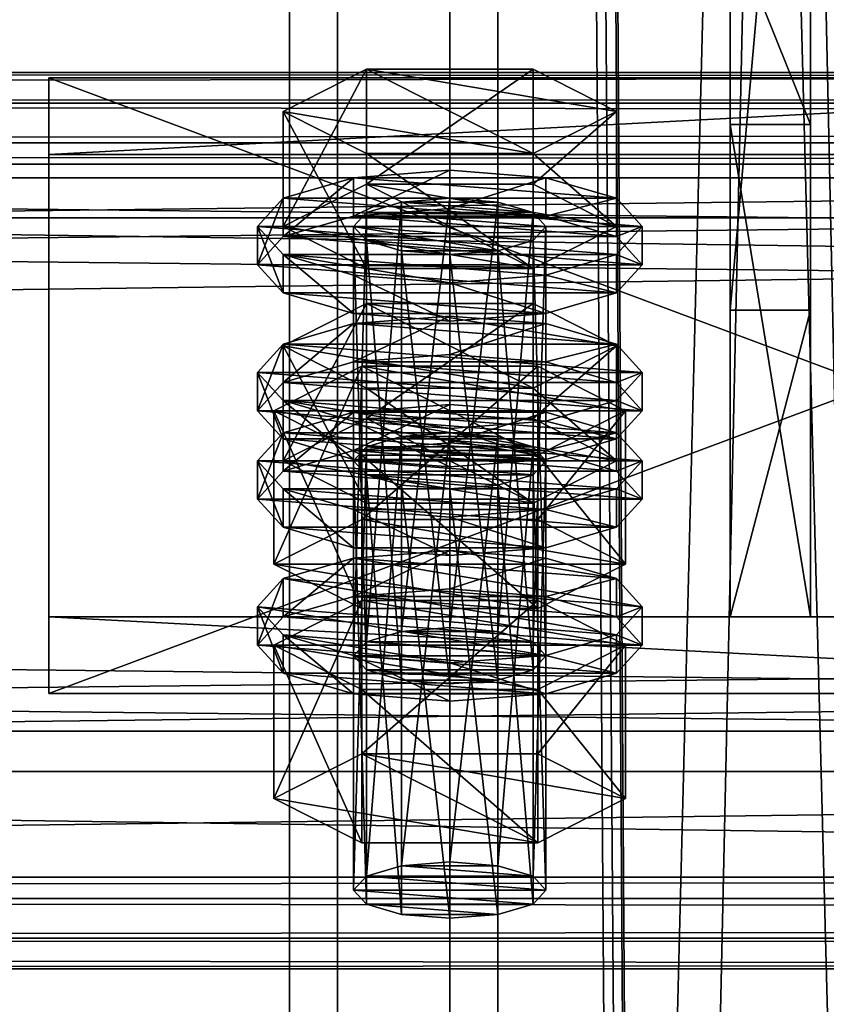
# Model space of a CAD drawing. Header units: millimetres. Extents: x 60485 to 71303, y 100 to 16900.
# Tile 247 of 256: x 65753 to 65803, y 5759 to 5821. Entities that reach past the tile are written whole.
import ezdxf

# ---------------------------------------------------------------- set-up
doc = ezdxf.new("R2010")
doc.units = ezdxf.units.MM
for name, color, linetype in [('1', 7, 'Continuous'), ('13', 7, 'Continuous'), ('3', 7, 'Continuous'), ('4', 7, 'Continuous'), ('6', 7, 'Continuous'), ('9', 7, 'Continuous')]:
    doc.layers.add(name, color=color, linetype=linetype)

msp = doc.modelspace()

# ---------------------------------------------------------------- meshes
at = {"layer": '1', "color": 7}
mesh = msp.add_polyface(dxfattribs=at)
corners = [(65797.5, 5813.958, 4758.622), (65797.5, 5783.259, 4859.034), (65802.5, 5783.259, 4859.034), (65802.5, 5813.958, 4758.622), (65797.5, 5802.388, 4864.885), (65802.5, 5802.388, 4864.885), (65797.5, 5858.846, 4782.816), (65802.5, 5858.846, 4782.816), (65797.5, 5864.696, 4763.679), (65802.5, 5864.696, 4763.679), (65797.5, 5826.444, 4751.983), (65802.5, 5826.444, 4751.983)]
mesh.append_faces([[corners[k] for k in face] for face in [(0, 2, 3, 3), (1, 5, 2, 2), (4, 7, 5, 5), (6, 9, 7, 7), (8, 11, 9, 9), (10, 3, 11, 11), (1, 6, 4, 4), (8, 0, 10, 10), (3, 9, 11, 11), (7, 2, 5, 5)]], dxfattribs={"vtx0": -1, "color": 7})
mesh.append_faces([[corners[k] for k in face] for face in [(6, 0, 8, 8), (9, 3, 7, 7)]], dxfattribs={"vtx0": -1, "vtx1": -1, "color": 7})
mesh.append_faces([[corners[k] for k in face] for face in [(6, 1, 0, 0), (7, 3, 2, 2)]], dxfattribs={"vtx0": -1, "vtx2": -1, "vtx3": -1, "color": 7})
mesh.append_faces([[corners[k] for k in face] for face in [(0, 1, 2, 2), (1, 4, 5, 5), (4, 6, 7, 7), (6, 8, 9, 9), (8, 10, 11, 11), (10, 0, 3, 3)]], dxfattribs={"vtx2": -1, "vtx3": -1, "color": 7})
at = {"layer": '13', "color": 20}
mesh = msp.add_polyface(dxfattribs=at)
corners = [(65774.804, 5795.619, 4827.155), (65785.196, 5802.792, 4829.348), (65774.804, 5802.792, 4829.348), (65785.196, 5797.529, 4846.562), (65769.608, 5800.16, 4837.955), (65774, 5780.83, 4779.76), (65774.804, 5808.484, 4785.078), (65774, 5807.607, 4787.947), (65774.804, 5781.707, 4776.892), (65777, 5809.126, 4782.978), (65777, 5782.349, 4774.791), (65780, 5809.361, 4782.209), (65783, 5806.087, 4792.916), (65777, 5806.087, 4792.916), (65774.804, 5806.729, 4790.816), (65786, 5807.607, 4787.947), (65785.196, 5808.484, 4785.078), (65769.608, 5807.607, 4787.947), (65774.804, 5810.238, 4779.34), (65774.804, 5817.41, 4781.533), (65769.608, 5814.779, 4790.14), (65785.196, 5817.41, 4781.533), (65785.196, 5804.975, 4796.554), (65774.804, 5804.975, 4796.554), (65774.804, 5812.147, 4798.746), (65785.196, 5812.147, 4798.746), (65768, 5805.216, 4787.216), (65769.608, 5806.97, 4781.478), (65769.608, 5809.361, 4782.209), (65768, 5807.607, 4787.947), (65774, 5808.254, 4777.278), (65774, 5810.645, 4778.009), (65780, 5808.724, 4775.74), (65780, 5811.115, 4776.471), (65780, 5801.707, 4798.692), (65774, 5802.177, 4797.154), (65774, 5804.568, 4797.885), (65780, 5804.098, 4799.423), (65769.608, 5803.462, 4792.954), (65769.608, 5805.852, 4793.685), (65790.392, 5806.97, 4781.478), (65792, 5805.216, 4787.216), (65790.392, 5803.462, 4792.954), (65786, 5802.177, 4797.154), (65790.392, 5805.852, 4793.685), (65792, 5807.607, 4787.947), (65790.392, 5809.361, 4782.209), (65774, 5799.153, 4774.495), (65780, 5802.014, 4773.689), (65774, 5801.544, 4775.226), (65790.392, 5800.26, 4779.427), (65769.608, 5800.26, 4779.427), (65786, 5801.544, 4775.226)]
mesh.append_faces([[corners[k] for k in face] for face in [(0, 1, 2, 2), (5, 6, 7, 7), (8, 9, 6, 6), (10, 11, 9, 9), (17, 19, 20, 20), (18, 21, 19, 19), (23, 20, 24, 24), (22, 17, 23, 23), (20, 25, 24, 24), (26, 28, 29, 29), (27, 31, 28, 28), (30, 33, 31, 31), (34, 36, 37, 37), (35, 39, 36, 36), (38, 29, 39, 39), (43, 35, 34, 34), (39, 37, 36, 36), (47, 48, 49, 49), (52, 49, 48, 48)]], dxfattribs={"vtx0": -1, "color": 20})
mesh.append_faces([[corners[k] for k in face] for face in [(3, 4, 2, 2), (12, 13, 14, 14), (12, 14, 7, 7), (15, 7, 6, 6), (16, 6, 9, 9), (22, 18, 17, 17), (25, 20, 19, 19), (40, 30, 27, 27), (41, 27, 26, 26), (42, 26, 38, 38), (43, 38, 35, 35), (44, 39, 29, 29), (45, 29, 28, 28), (46, 28, 31, 31), (50, 51, 49, 49)]], dxfattribs={"vtx0": -1, "vtx2": -1, "vtx3": -1, "color": 20})
mesh.append_faces([[corners[k] for k in face] for face in [(17, 18, 19, 19), (22, 23, 24, 24), (23, 17, 20, 20), (26, 27, 28, 28), (27, 30, 31, 31), (30, 32, 33, 33), (34, 35, 36, 36), (35, 38, 39, 39), (38, 26, 29, 29)]], dxfattribs={"vtx2": -1, "vtx3": -1, "color": 20})
mesh = msp.add_polyface(dxfattribs=at)
corners = [(65790.392, 5800.16, 4837.955), (65774.804, 5802.792, 4829.348), (65785.196, 5802.792, 4829.348), (65780, 5782.584, 4774.023), (65783, 5809.126, 4782.978), (65780, 5809.361, 4782.209), (65783, 5782.349, 4774.791), (65785.196, 5808.484, 4785.078), (65785.196, 5781.707, 4776.892), (65786, 5807.607, 4787.947), (65777, 5806.087, 4792.916), (65783, 5806.087, 4792.916), (65780, 5805.852, 4793.685), (65774, 5807.607, 4787.947), (65785.196, 5806.729, 4790.816), (65774.804, 5808.484, 4785.078), (65777, 5809.126, 4782.978), (65774.804, 5810.238, 4779.34), (65785.196, 5810.238, 4779.34), (65785.196, 5817.41, 4781.533), (65790.392, 5807.607, 4787.947), (65790.392, 5814.779, 4790.14), (65785.196, 5804.975, 4796.554), (65785.196, 5812.147, 4798.746), (65774.804, 5812.147, 4798.746), (65774.804, 5817.41, 4781.533), (65780, 5808.724, 4775.74), (65786, 5808.254, 4777.278), (65786, 5810.645, 4778.009), (65780, 5811.115, 4776.471), (65790.392, 5806.97, 4781.478), (65790.392, 5809.361, 4782.209), (65792, 5805.216, 4787.216), (65792, 5807.607, 4787.947), (65790.392, 5803.462, 4792.954), (65790.392, 5805.852, 4793.685), (65786, 5802.177, 4797.154), (65786, 5804.568, 4797.885), (65780, 5801.707, 4798.692), (65780, 5804.098, 4799.423), (65774, 5808.254, 4777.278), (65769.608, 5806.97, 4781.478), (65768, 5805.216, 4787.216), (65769.608, 5803.462, 4792.954), (65769.608, 5805.852, 4793.685), (65768, 5807.607, 4787.947), (65769.608, 5809.361, 4782.209), (65774, 5810.645, 4778.009)]
mesh.append_faces([[corners[k] for k in face] for face in [(0, 1, 2, 2), (3, 4, 5, 5), (6, 7, 4, 4), (8, 9, 7, 7), (10, 11, 12, 12), (4, 16, 5, 5), (18, 21, 19, 19), (20, 23, 21, 21), (22, 24, 23, 23), (17, 20, 18, 18), (21, 25, 19, 19), (26, 28, 29, 29), (27, 31, 28, 28), (30, 33, 31, 31), (32, 35, 33, 33), (34, 37, 35, 35), (36, 39, 37, 37), (40, 27, 26, 26), (28, 47, 29, 29)]], dxfattribs={"vtx0": -1, "color": 20})
mesh.append_faces([[corners[k] for k in face] for face in [(11, 13, 14, 14), (14, 13, 9, 9), (9, 15, 7, 7), (7, 16, 4, 4), (20, 17, 22, 22), (23, 25, 21, 21), (27, 40, 30, 30), (30, 41, 32, 32), (32, 42, 34, 34), (34, 43, 36, 36), (39, 44, 37, 37), (37, 44, 35, 35), (35, 45, 33, 33), (33, 46, 31, 31), (31, 47, 28, 28)]], dxfattribs={"vtx0": -1, "vtx1": -1, "color": 20})
mesh.append_faces([[corners[k] for k in face] for face in [(17, 18, 19, 19), (18, 20, 21, 21), (20, 22, 23, 23), (26, 27, 28, 28), (27, 30, 31, 31), (30, 32, 33, 33), (32, 34, 35, 35), (34, 36, 37, 37), (36, 38, 39, 39)]], dxfattribs={"vtx2": -1, "vtx3": -1, "color": 20})
mesh = msp.add_polyface(dxfattribs=at)
corners = [(65785.196, 5793.865, 4832.893), (65774.804, 5793.865, 4832.893), (65777, 5794.507, 4830.793), (65783, 5794.507, 4830.793), (65780, 5794.742, 4830.024), (65769.608, 5792.988, 4835.762), (65774.804, 5795.619, 4827.155), (65774.804, 5802.792, 4829.348), (65769.608, 5800.16, 4837.955), (65785.196, 5790.357, 4844.369), (65774.804, 5790.357, 4844.369), (65774.804, 5797.529, 4846.562), (65785.196, 5797.529, 4846.562), (65769.608, 5792.351, 4829.293), (65774, 5793.636, 4825.093), (65774, 5796.026, 4825.824), (65769.608, 5794.742, 4830.024), (65780, 5794.106, 4823.556), (65780, 5796.496, 4824.286), (65790.392, 5794.742, 4830.024), (65786, 5796.026, 4825.824), (65774, 5780.83, 4779.76), (65774.804, 5781.707, 4776.892), (65774.804, 5808.484, 4785.078), (65777, 5782.349, 4774.791), (65777, 5809.126, 4782.978), (65780, 5782.584, 4774.023), (65780, 5809.361, 4782.209), (65780, 5779.076, 4785.498), (65777, 5806.087, 4792.916), (65780, 5805.852, 4793.685), (65777, 5779.311, 4784.73), (65774.804, 5806.729, 4790.816), (65774.804, 5779.953, 4782.629), (65774, 5807.607, 4787.947), (65769.03, 5786.552, 4781.51), (65774.515, 5798.892, 4775.349), (65769.03, 5796.115, 4784.433), (65774.515, 5789.329, 4772.425), (65785.485, 5798.892, 4775.349), (65785.485, 5793.337, 4793.518), (65774.515, 5793.337, 4793.518), (65768, 5796.115, 4784.433), (65769.608, 5797.869, 4778.696), (65769.608, 5800.26, 4779.427), (65768, 5798.506, 4785.164), (65774, 5799.153, 4774.495), (65774, 5801.544, 4775.226), (65780, 5799.623, 4772.958), (65780, 5802.014, 4773.689), (65780, 5792.606, 4795.909), (65774, 5793.076, 4794.372), (65774, 5795.467, 4795.103), (65780, 5794.997, 4796.64), (65769.608, 5794.361, 4790.171), (65769.608, 5796.751, 4790.902), (65786, 5799.153, 4774.495), (65790.392, 5797.869, 4778.696), (65792, 5796.115, 4784.433), (65790.392, 5794.361, 4790.171), (65790.392, 5796.751, 4790.902), (65792, 5798.506, 4785.164)]
mesh.append_faces([[corners[k] for k in face] for face in [(3, 2, 4, 4), (5, 7, 8, 8), (10, 8, 11, 11), (8, 12, 11, 11), (13, 15, 16, 16), (14, 18, 15, 15), (20, 15, 18, 18), (28, 29, 30, 30), (31, 32, 29, 29), (33, 34, 32, 32), (35, 36, 37, 37), (38, 39, 36, 36), (37, 40, 41, 41), (42, 44, 45, 45), (43, 47, 44, 44), (50, 52, 53, 53), (51, 55, 52, 52), (54, 45, 55, 55), (46, 56, 48, 48), (55, 53, 52, 52)]], dxfattribs={"vtx0": -1, "color": 20})
mesh.append_faces([[corners[k] for k in face] for face in [(0, 1, 2, 2), (19, 16, 15, 15), (40, 37, 36, 36), (57, 46, 43, 43), (58, 43, 42, 42), (59, 42, 54, 54), (60, 55, 45, 45), (61, 45, 44, 44)]], dxfattribs={"vtx0": -1, "vtx2": -1, "vtx3": -1, "color": 20})
mesh.append_faces([[corners[k] for k in face] for face in [(5, 6, 7, 7), (9, 10, 11, 11), (10, 5, 8, 8), (13, 14, 15, 15), (14, 17, 18, 18), (21, 22, 23, 23), (22, 24, 25, 25), (24, 26, 27, 27), (33, 21, 34, 34), (42, 43, 44, 44), (43, 46, 47, 47), (46, 48, 49, 49), (50, 51, 52, 52), (51, 54, 55, 55), (54, 42, 45, 45)]], dxfattribs={"vtx2": -1, "vtx3": -1, "color": 20})
mesh = msp.add_polyface(dxfattribs=at)
corners = [(65785.196, 5793.865, 4832.893), (65777, 5794.507, 4830.793), (65783, 5794.507, 4830.793), (65774.804, 5795.619, 4827.155), (65785.196, 5795.619, 4827.155), (65785.196, 5802.792, 4829.348), (65790.392, 5792.988, 4835.762), (65790.392, 5800.16, 4837.955), (65785.196, 5790.357, 4844.369), (65785.196, 5797.529, 4846.562), (65774.804, 5797.529, 4846.562), (65774.804, 5802.792, 4829.348), (65780, 5794.106, 4823.556), (65786, 5793.636, 4825.093), (65786, 5796.026, 4825.824), (65780, 5796.496, 4824.286), (65790.392, 5794.742, 4830.024), (65792, 5792.988, 4835.762), (65769.608, 5794.742, 4830.024), (65774, 5796.026, 4825.824), (65780, 5782.584, 4774.023), (65783, 5782.349, 4774.791), (65783, 5809.126, 4782.978), (65785.196, 5781.707, 4776.892), (65785.196, 5808.484, 4785.078), (65786, 5780.83, 4779.76), (65786, 5807.607, 4787.947), (65785.196, 5806.729, 4790.816), (65785.196, 5779.953, 4782.629), (65783, 5806.087, 4792.916), (65783, 5779.311, 4784.73), (65780, 5805.852, 4793.685), (65774.515, 5789.329, 4772.425), (65785.485, 5789.329, 4772.425), (65785.485, 5798.892, 4775.349), (65790.97, 5796.115, 4784.433), (65785.485, 5793.337, 4793.518), (65774.515, 5798.892, 4775.349), (65780, 5799.623, 4772.958), (65786, 5799.153, 4774.495), (65786, 5801.544, 4775.226), (65780, 5802.014, 4773.689), (65790.392, 5797.869, 4778.696), (65790.392, 5800.26, 4779.427), (65792, 5796.115, 4784.433), (65792, 5798.506, 4785.164), (65790.392, 5794.361, 4790.171), (65790.392, 5796.751, 4790.902), (65786, 5793.076, 4794.372), (65786, 5795.467, 4795.103), (65780, 5794.997, 4796.64), (65774, 5799.153, 4774.495), (65769.608, 5797.869, 4778.696), (65768, 5796.115, 4784.433), (65769.608, 5796.751, 4790.902), (65768, 5798.506, 4785.164), (65769.608, 5800.26, 4779.427), (65774, 5801.544, 4775.226)]
mesh.append_faces([[corners[k] for k in face] for face in [(4, 7, 5, 5), (6, 9, 7, 7), (8, 10, 9, 9), (3, 6, 4, 4), (12, 14, 15, 15), (13, 16, 14, 14), (25, 27, 26, 26), (28, 29, 27, 27), (30, 31, 29, 29), (33, 35, 34, 34), (35, 37, 34, 34), (38, 40, 41, 41), (39, 43, 40, 40), (42, 45, 43, 43), (44, 47, 45, 45), (46, 49, 47, 47), (48, 50, 49, 49)]], dxfattribs={"vtx0": -1, "color": 20})
mesh.append_faces([[corners[k] for k in face] for face in [(0, 1, 2, 2), (9, 11, 7, 7), (17, 18, 16, 16), (16, 19, 14, 14), (36, 37, 35, 35), (39, 51, 42, 42), (42, 52, 44, 44), (44, 53, 46, 46), (50, 54, 49, 49), (49, 54, 47, 47), (47, 55, 45, 45), (45, 56, 43, 43), (43, 57, 40, 40)]], dxfattribs={"vtx0": -1, "vtx1": -1, "color": 20})
mesh.append_faces([[corners[k] for k in face] for face in [(3, 4, 5, 5), (4, 6, 7, 7), (6, 8, 9, 9), (12, 13, 14, 14), (20, 21, 22, 22), (21, 23, 24, 24), (23, 25, 26, 26), (32, 33, 34, 34), (38, 39, 40, 40), (39, 42, 43, 43), (42, 44, 45, 45), (44, 46, 47, 47), (46, 48, 49, 49)]], dxfattribs={"vtx2": -1, "vtx3": -1, "color": 20})
mesh = msp.add_polyface(dxfattribs=at)
corners = [(65774, 5766.211, 4827.576), (65774.804, 5793.865, 4832.893), (65774, 5792.988, 4835.762), (65774.804, 5767.089, 4824.707), (65777, 5794.507, 4830.793), (65777, 5767.731, 4822.607), (65780, 5794.742, 4830.024), (65777, 5764.692, 4832.545), (65774.804, 5792.111, 4838.631), (65777, 5791.469, 4840.731), (65774.804, 5765.334, 4830.445), (65780, 5791.234, 4841.5), (65785.196, 5792.111, 4838.631), (65786, 5792.988, 4835.762), (65785.196, 5790.357, 4844.369), (65774.804, 5795.619, 4827.155), (65769.608, 5792.988, 4835.762), (65774.804, 5790.357, 4844.369), (65768, 5790.597, 4835.031), (65769.608, 5792.351, 4829.293), (65769.608, 5794.742, 4830.024), (65768, 5792.988, 4835.762), (65780, 5787.089, 4846.507), (65774, 5787.559, 4844.969), (65774, 5789.95, 4845.7), (65780, 5789.479, 4847.238), (65769.608, 5788.843, 4840.769), (65769.608, 5791.234, 4841.5), (65774, 5793.636, 4825.093), (65786, 5793.636, 4825.093), (65780, 5794.106, 4823.556), (65790.392, 5792.351, 4829.293), (65792, 5790.597, 4835.031), (65790.392, 5788.843, 4840.769), (65786, 5787.559, 4844.969), (65786, 5789.95, 4845.7), (65790.392, 5791.234, 4841.5), (65792, 5792.988, 4835.762), (65769.608, 5783.25, 4826.511), (65774, 5784.535, 4822.311), (65774, 5786.925, 4823.041), (65769.608, 5785.641, 4827.242), (65780, 5785.005, 4820.773), (65780, 5787.395, 4821.504), (65786, 5784.535, 4822.311), (65792, 5783.887, 4832.98), (65780, 5779.076, 4785.498), (65777, 5779.311, 4784.73), (65777, 5806.087, 4792.916), (65774.804, 5779.953, 4782.629), (65774.804, 5806.729, 4790.816), (65769.03, 5786.552, 4781.51), (65774.515, 5789.329, 4772.425), (65774.515, 5798.892, 4775.349), (65785.485, 5783.774, 4790.595), (65774.515, 5783.774, 4790.595), (65774.515, 5793.337, 4793.518), (65769.03, 5796.115, 4784.433), (65790.97, 5786.552, 4781.51), (65786, 5793.076, 4794.372), (65769.608, 5794.361, 4790.171), (65774, 5793.076, 4794.372), (65780, 5792.606, 4795.909)]
mesh.append_faces([[corners[k] for k in face] for face in [(0, 1, 2, 2), (3, 4, 1, 1), (5, 6, 4, 4), (7, 8, 9, 9), (10, 2, 8, 8), (8, 11, 9, 9), (14, 16, 17, 17), (18, 20, 21, 21), (22, 24, 25, 25), (23, 27, 24, 24), (26, 21, 27, 27), (28, 29, 30, 30), (34, 23, 22, 22), (24, 35, 25, 25), (38, 40, 41, 41), (39, 43, 40, 40), (39, 44, 42, 42), (55, 57, 56, 56), (59, 61, 62, 62)]], dxfattribs={"vtx0": -1, "color": 20})
mesh.append_faces([[corners[k] for k in face] for face in [(12, 8, 2, 2), (13, 2, 1, 1), (14, 15, 16, 16), (31, 28, 19, 19), (32, 19, 18, 18), (33, 18, 26, 26), (34, 26, 23, 23), (35, 24, 27, 27), (36, 27, 21, 21), (37, 21, 20, 20), (45, 41, 40, 40), (58, 52, 51, 51), (59, 60, 61, 61)]], dxfattribs={"vtx0": -1, "vtx2": -1, "vtx3": -1, "color": 20})
mesh.append_faces([[corners[k] for k in face] for face in [(18, 19, 20, 20), (22, 23, 24, 24), (23, 26, 27, 27), (26, 18, 21, 21), (38, 39, 40, 40), (39, 42, 43, 43), (46, 47, 48, 48), (47, 49, 50, 50), (51, 52, 53, 53), (54, 55, 56, 56), (55, 51, 57, 57)]], dxfattribs={"vtx2": -1, "vtx3": -1, "color": 20})
mesh = msp.add_polyface(dxfattribs=at)
corners = [(65780, 5767.966, 4821.838), (65783, 5794.507, 4830.793), (65780, 5794.742, 4830.024), (65783, 5767.731, 4822.607), (65785.196, 5793.865, 4832.893), (65785.196, 5767.089, 4824.707), (65786, 5792.988, 4835.762), (65786, 5766.211, 4827.576), (65785.196, 5792.111, 4838.631), (65785.196, 5765.334, 4830.445), (65783, 5791.469, 4840.731), (65780, 5791.234, 4841.5), (65774.804, 5792.111, 4838.631), (65774, 5792.988, 4835.762), (65774.804, 5793.865, 4832.893), (65790.392, 5792.988, 4835.762), (65774.804, 5795.619, 4827.155), (65785.196, 5790.357, 4844.369), (65786, 5793.636, 4825.093), (65790.392, 5792.351, 4829.293), (65790.392, 5794.742, 4830.024), (65792, 5790.597, 4835.031), (65792, 5792.988, 4835.762), (65790.392, 5788.843, 4840.769), (65790.392, 5791.234, 4841.5), (65786, 5787.559, 4844.969), (65786, 5789.95, 4845.7), (65780, 5787.089, 4846.507), (65780, 5789.479, 4847.238), (65774, 5793.636, 4825.093), (65769.608, 5792.351, 4829.293), (65768, 5790.597, 4835.031), (65769.608, 5788.843, 4840.769), (65769.608, 5791.234, 4841.5), (65768, 5792.988, 4835.762), (65780, 5785.005, 4820.773), (65786, 5784.535, 4822.311), (65786, 5786.925, 4823.041), (65780, 5787.395, 4821.504), (65790.392, 5783.25, 4826.511), (65790.392, 5785.641, 4827.242), (65792, 5783.887, 4832.98), (65774, 5786.925, 4823.041), (65786, 5780.83, 4779.76), (65785.196, 5779.953, 4782.629), (65785.196, 5806.729, 4790.816), (65783, 5779.311, 4784.73), (65783, 5806.087, 4792.916), (65780, 5779.076, 4785.498), (65780, 5805.852, 4793.685), (65785.485, 5789.329, 4772.425), (65790.97, 5786.552, 4781.51), (65790.97, 5796.115, 4784.433), (65785.485, 5783.774, 4790.595), (65785.485, 5793.337, 4793.518), (65774.515, 5793.337, 4793.518), (65774.515, 5789.329, 4772.425), (65769.03, 5786.552, 4781.51), (65786, 5793.076, 4794.372), (65780, 5792.606, 4795.909), (65780, 5794.997, 4796.64), (65790.392, 5794.361, 4790.171), (65769.608, 5794.361, 4790.171)]
mesh.append_faces([[corners[k] for k in face] for face in [(0, 1, 2, 2), (3, 4, 1, 1), (5, 6, 4, 4), (7, 8, 6, 6), (9, 10, 8, 8), (19, 22, 20, 20), (21, 24, 22, 22), (23, 26, 24, 24), (25, 28, 26, 26), (35, 37, 38, 38), (36, 40, 37, 37), (40, 38, 37, 37), (51, 54, 52, 52), (53, 55, 54, 54), (56, 51, 50, 50)]], dxfattribs={"vtx0": -1, "color": 20})
mesh.append_faces([[corners[k] for k in face] for face in [(11, 12, 10, 10), (10, 12, 8, 8), (8, 13, 6, 6), (6, 14, 4, 4), (15, 16, 17, 17), (18, 29, 19, 19), (19, 30, 21, 21), (21, 31, 23, 23), (23, 32, 25, 25), (26, 33, 24, 24), (24, 34, 22, 22), (41, 42, 40, 40), (51, 57, 53, 53), (61, 62, 58, 58)]], dxfattribs={"vtx0": -1, "vtx1": -1, "color": 20})
mesh.append_faces([[corners[k] for k in face] for face in [(40, 42, 38, 38)]], dxfattribs={"vtx0": -1, "vtx2": -1, "vtx3": -1, "color": 20})
mesh.append_faces([[corners[k] for k in face] for face in [(18, 19, 20, 20), (19, 21, 22, 22), (21, 23, 24, 24), (23, 25, 26, 26), (25, 27, 28, 28), (35, 36, 37, 37), (36, 39, 40, 40), (43, 44, 45, 45), (44, 46, 47, 47), (46, 48, 49, 49), (50, 51, 52, 52), (51, 53, 54, 54), (58, 59, 60, 60)]], dxfattribs={"vtx2": -1, "vtx3": -1, "color": 20})
mesh = msp.add_polyface(dxfattribs=at)
corners = [(65774, 5766.211, 4827.576), (65774.804, 5767.089, 4824.707), (65774.804, 5793.865, 4832.893), (65777, 5767.731, 4822.607), (65777, 5794.507, 4830.793), (65780, 5767.966, 4821.838), (65780, 5794.742, 4830.024), (65780, 5764.457, 4833.314), (65777, 5764.692, 4832.545), (65777, 5791.469, 4840.731), (65780, 5791.234, 4841.5), (65774.804, 5765.334, 4830.445), (65774.804, 5792.111, 4838.631), (65774, 5792.988, 4835.762), (65783, 5767.731, 4822.607), (65785.196, 5767.089, 4824.707), (65786, 5766.211, 4827.576), (65785.196, 5765.334, 4830.445), (65783, 5764.692, 4832.545), (65769.03, 5771.933, 4829.325), (65774.515, 5774.711, 4820.24), (65774.515, 5784.274, 4823.164), (65769.03, 5781.496, 4832.249), (65785.485, 5784.274, 4823.164), (65785.485, 5769.156, 4838.41), (65774.515, 5769.156, 4838.41), (65774.515, 5778.719, 4841.334), (65785.485, 5778.719, 4841.334), (65790.97, 5781.496, 4832.249), (65768, 5781.496, 4832.249), (65769.608, 5783.25, 4826.511), (65769.608, 5785.641, 4827.242), (65768, 5783.887, 4832.98), (65780, 5777.988, 4843.724), (65774, 5778.458, 4842.187), (65774, 5780.849, 4842.918), (65780, 5780.379, 4844.455), (65769.608, 5779.742, 4837.987), (65769.608, 5782.133, 4838.717), (65790.392, 5783.25, 4826.511), (65774, 5784.535, 4822.311), (65792, 5781.496, 4832.249), (65790.392, 5779.742, 4837.987), (65786, 5778.458, 4842.187), (65786, 5780.849, 4842.918), (65790.392, 5782.133, 4838.717), (65785.196, 5781.707, 4776.892), (65777, 5782.349, 4774.791), (65774.804, 5781.707, 4776.892), (65786, 5780.83, 4779.76), (65774, 5780.83, 4779.76), (65785.196, 5779.953, 4782.629), (65774.804, 5779.953, 4782.629), (65783, 5779.311, 4784.73), (65777, 5779.311, 4784.73), (65785.485, 5783.774, 4790.595), (65769.03, 5786.552, 4781.51), (65774.515, 5783.774, 4790.595)]
mesh.append_faces([[corners[k] for k in face] for face in [(7, 9, 10, 10), (3, 14, 5, 5), (18, 8, 7, 7), (19, 21, 22, 22), (20, 23, 21, 21), (25, 22, 26, 26), (24, 19, 25, 25), (22, 27, 26, 26), (29, 31, 32, 32), (33, 35, 36, 36), (34, 38, 35, 35), (37, 32, 38, 38), (38, 36, 35, 35), (55, 56, 57, 57)]], dxfattribs={"vtx0": -1, "color": 20})
mesh.append_faces([[corners[k] for k in face] for face in [(15, 3, 1, 1), (16, 1, 0, 0), (17, 0, 11, 11), (18, 11, 8, 8), (24, 20, 19, 19), (28, 22, 21, 21), (39, 40, 30, 30), (41, 30, 29, 29), (42, 29, 37, 37), (43, 37, 34, 34), (44, 38, 32, 32), (45, 32, 31, 31), (46, 47, 48, 48), (49, 48, 50, 50), (51, 50, 52, 52), (53, 52, 54, 54)]], dxfattribs={"vtx0": -1, "vtx2": -1, "vtx3": -1, "color": 20})
mesh.append_faces([[corners[k] for k in face] for face in [(0, 1, 2, 2), (1, 3, 4, 4), (3, 5, 6, 6), (7, 8, 9, 9), (8, 11, 12, 12), (11, 0, 13, 13), (19, 20, 21, 21), (24, 25, 26, 26), (25, 19, 22, 22), (29, 30, 31, 31), (33, 34, 35, 35), (34, 37, 38, 38), (37, 29, 32, 32)]], dxfattribs={"vtx2": -1, "vtx3": -1, "color": 20})
mesh = msp.add_polyface(dxfattribs=at)
corners = [(65780, 5767.966, 4821.838), (65783, 5767.731, 4822.607), (65783, 5794.507, 4830.793), (65785.196, 5767.089, 4824.707), (65785.196, 5793.865, 4832.893), (65786, 5766.211, 4827.576), (65786, 5792.988, 4835.762), (65785.196, 5765.334, 4830.445), (65785.196, 5792.111, 4838.631), (65783, 5764.692, 4832.545), (65783, 5791.469, 4840.731), (65780, 5764.457, 4833.314), (65780, 5791.234, 4841.5), (65777, 5767.731, 4822.607), (65774.804, 5767.089, 4824.707), (65774, 5766.211, 4827.576), (65774.804, 5765.334, 4830.445), (65774.515, 5774.711, 4820.24), (65785.485, 5774.711, 4820.24), (65785.485, 5784.274, 4823.164), (65790.97, 5771.933, 4829.325), (65790.97, 5781.496, 4832.249), (65785.485, 5769.156, 4838.41), (65785.485, 5778.719, 4841.334), (65774.515, 5778.719, 4841.334), (65769.03, 5781.496, 4832.249), (65774.515, 5784.274, 4823.164), (65790.392, 5783.25, 4826.511), (65792, 5781.496, 4832.249), (65792, 5783.887, 4832.98), (65790.392, 5785.641, 4827.242), (65790.392, 5779.742, 4837.987), (65790.392, 5782.133, 4838.717), (65786, 5778.458, 4842.187), (65786, 5780.849, 4842.918), (65780, 5777.988, 4843.724), (65780, 5780.379, 4844.455), (65786, 5784.535, 4822.311), (65774, 5784.535, 4822.311), (65769.608, 5783.25, 4826.511), (65768, 5781.496, 4832.249), (65769.608, 5779.742, 4837.987), (65774, 5778.458, 4842.187), (65769.608, 5782.133, 4838.717), (65768, 5783.887, 4832.98), (65769.608, 5785.641, 4827.242), (65777, 5782.349, 4774.791), (65783, 5782.349, 4774.791), (65780, 5782.584, 4774.023), (65785.196, 5781.707, 4776.892), (65774.804, 5781.707, 4776.892), (65786, 5780.83, 4779.76), (65774, 5780.83, 4779.76), (65785.196, 5779.953, 4782.629), (65774.804, 5779.953, 4782.629), (65783, 5779.311, 4784.73), (65777, 5779.311, 4784.73), (65780, 5779.076, 4785.498)]
mesh.append_faces([[corners[k] for k in face] for face in [(9, 12, 10, 10), (18, 21, 19, 19), (20, 23, 21, 21), (22, 24, 23, 23), (17, 20, 18, 18), (21, 26, 19, 19), (27, 29, 30, 30), (28, 32, 29, 29), (31, 34, 32, 32), (33, 36, 34, 34), (33, 42, 35, 35), (46, 47, 48, 48), (55, 56, 57, 57)]], dxfattribs={"vtx0": -1, "color": 20})
mesh.append_faces([[corners[k] for k in face] for face in [(1, 13, 3, 3), (3, 14, 5, 5), (5, 15, 7, 7), (7, 16, 9, 9), (20, 17, 22, 22), (23, 25, 21, 21), (37, 38, 27, 27), (27, 39, 28, 28), (28, 40, 31, 31), (31, 41, 33, 33), (36, 43, 34, 34), (34, 44, 32, 32), (32, 45, 29, 29), (47, 46, 49, 49), (49, 50, 51, 51), (51, 52, 53, 53), (53, 54, 55, 55)]], dxfattribs={"vtx0": -1, "vtx1": -1, "color": 20})
mesh.append_faces([[corners[k] for k in face] for face in [(0, 1, 2, 2), (1, 3, 4, 4), (3, 5, 6, 6), (5, 7, 8, 8), (7, 9, 10, 10), (9, 11, 12, 12), (17, 18, 19, 19), (18, 20, 21, 21), (20, 22, 23, 23), (27, 28, 29, 29), (28, 31, 32, 32), (31, 33, 34, 34), (33, 35, 36, 36)]], dxfattribs={"vtx2": -1, "vtx3": -1, "color": 20})
at = {"layer": '3', "color": 91}
mesh = msp.add_polyface(dxfattribs=at)
corners = [(65770, 8485, 5564.7), (65830, 8485, 5564.7), (65830, 145.041, 3014.919), (65770, 145.041, 3014.919), (65770, 271.84, 2970.03), (65830, 271.84, 2970.03), (65830, 8485, 5481.045), (65770, 8485, 5481.045), (65770, 145.041, 2970.03), (65827, 8485, 5484.182), (65773, 8485, 5484.182), (65773, 8485, 5561.563), (65827, 8485, 5561.563), (65773, 145.041, 3011.782), (65827, 145.041, 3011.782), (65773, 261.579, 2970.03), (65773, 145.041, 2970.03), (65827, 261.579, 2970.03), (65827, 145.041, 2970.03), (65830, 145.041, 2970.03)]
mesh.append_faces([[corners[k] for k in face] for face in [(0, 2, 3, 3), (4, 6, 7, 7), (4, 3, 8, 8), (0, 4, 7, 7), (12, 13, 14, 14), (15, 11, 10, 10), (13, 15, 16, 16), (17, 10, 9, 9), (17, 14, 18, 18), (12, 17, 9, 9), (8, 13, 16, 16), (18, 2, 19, 19), (5, 1, 6, 6), (2, 5, 19, 19), (5, 18, 19, 19), (15, 8, 16, 16)]], dxfattribs={"vtx0": -1, "color": 91})
mesh.append_faces([[corners[k] for k in face] for face in [(3, 4, 0, 0), (0, 11, 1, 1), (11, 7, 10, 10), (10, 7, 9, 9), (1, 12, 6, 6), (12, 1, 11, 11), (6, 9, 7, 7), (11, 15, 13, 13), (14, 17, 12, 12), (2, 14, 3, 3), (3, 13, 8, 8), (1, 5, 2, 2), (18, 5, 17, 17), (17, 5, 15, 15), (8, 15, 4, 4), (4, 15, 5, 5)]], dxfattribs={"vtx0": -1, "vtx1": -1, "color": 91})
mesh.append_faces([[corners[k] for k in face] for face in [(11, 0, 7, 7), (6, 12, 9, 9), (2, 18, 14, 14), (3, 14, 13, 13)]], dxfattribs={"vtx0": -1, "vtx2": -1, "vtx3": -1, "color": 91})
mesh.append_faces([[corners[k] for k in face] for face in [(0, 1, 2, 2), (4, 5, 6, 6), (12, 11, 13, 13), (17, 15, 10, 10)]], dxfattribs={"vtx2": -1, "vtx3": -1, "color": 91})
mesh = msp.add_polyface(dxfattribs=at)
corners = [(65845, 5812.1, 4747.597), (65755, 5812.1, 4747.597), (65755, 5778.477, 4857.572), (65845, 5778.477, 4857.572), (65755, 5816.881, 4749.059), (65755, 5783.259, 4859.034), (65845, 5816.881, 4749.059), (65845, 5783.259, 4859.034)]
mesh.append_faces([[corners[k] for k in face] for face in [(0, 2, 3, 3), (1, 5, 2, 2), (4, 7, 5, 5), (6, 3, 7, 7), (1, 6, 4, 4), (3, 5, 7, 7)]], dxfattribs={"vtx0": -1, "color": 91})
mesh.append_faces([[corners[k] for k in face] for face in [(0, 1, 2, 2), (1, 4, 5, 5), (4, 6, 7, 7), (6, 0, 3, 3), (1, 0, 6, 6), (3, 2, 5, 5)]], dxfattribs={"vtx2": -1, "vtx3": -1, "color": 91})
at = {"layer": '4', "color": 171}
mesh = msp.add_polyface(dxfattribs=at)
corners = [(65783, 6762.817, 4954.521), (65817, 6762.817, 4954.521), (65817, 5199.164, 3030.03), (65783, 5199.164, 3030.03), (65817, 6670.244, 4926.218), (65817, 5129.586, 3030.03), (65783, 6670.244, 4926.218), (65783, 5129.586, 3030.03), (65780, 6767.96, 4956.093), (65780, 6665.101, 4924.646), (65780, 5125.721, 3030.03), (65780, 5203.029, 3030.03), (65820, 6665.101, 4924.646), (65820, 5125.721, 3030.03), (65820, 6767.96, 4956.093), (65820, 5203.029, 3030.03)]
mesh.append_faces([[corners[k] for k in face] for face in [(0, 2, 3, 3), (1, 5, 2, 2), (4, 7, 5, 5), (6, 3, 7, 7), (8, 10, 11, 11), (9, 13, 10, 10), (12, 15, 13, 13), (14, 11, 15, 15)]], dxfattribs={"vtx0": -1, "color": 171})
mesh.append_faces([[corners[k] for k in face] for face in [(9, 6, 12, 12), (6, 8, 0, 0), (0, 8, 1, 1), (12, 4, 14, 14), (4, 12, 6, 6), (14, 1, 8, 8), (11, 3, 15, 15), (3, 10, 7, 7), (7, 10, 5, 5), (15, 2, 13, 13), (2, 15, 3, 3), (13, 5, 10, 10)]], dxfattribs={"vtx0": -1, "vtx1": -1, "color": 171})
mesh.append_faces([[corners[k] for k in face] for face in [(6, 9, 8, 8), (14, 4, 1, 1), (3, 11, 10, 10), (13, 2, 5, 5)]], dxfattribs={"vtx0": -1, "vtx2": -1, "vtx3": -1, "color": 171})
mesh.append_faces([[corners[k] for k in face] for face in [(0, 1, 2, 2), (1, 4, 5, 5), (4, 6, 7, 7), (6, 0, 3, 3), (8, 9, 10, 10), (9, 12, 13, 13), (12, 14, 15, 15), (14, 8, 11, 11)]], dxfattribs={"vtx2": -1, "vtx3": -1, "color": 171})
at = {"layer": '6', "color": 2}
mesh = msp.add_polyface(dxfattribs=at)
corners = [(65773, 8445, 2973.03), (65827, 8445, 2973.03), (65827, 281.652, 2973.03), (65773, 281.652, 2973.03), (65827, 8445, 3027.03), (65827, 458.279, 3027.03), (65773, 8445, 3027.03), (65773, 458.279, 3027.03), (65770, 8445, 2970.03), (65770, 8445, 3030.03), (65770, 468.091, 3030.03), (65770, 271.84, 2970.03), (65830, 8445, 3030.03), (65830, 468.091, 3030.03), (65830, 8445, 2970.03), (65830, 271.84, 2970.03)]
mesh.append_faces([[corners[k] for k in face] for face in [(0, 2, 3, 3), (1, 5, 2, 2), (4, 7, 5, 5), (6, 3, 7, 7), (8, 10, 11, 11), (9, 13, 10, 10), (12, 15, 13, 13), (14, 11, 15, 15)]], dxfattribs={"vtx0": -1, "color": 2})
mesh.append_faces([[corners[k] for k in face] for face in [(9, 6, 12, 12), (6, 8, 0, 0), (0, 8, 1, 1), (12, 4, 14, 14), (4, 12, 6, 6), (14, 1, 8, 8), (11, 3, 15, 15), (3, 10, 7, 7), (7, 10, 5, 5), (15, 2, 13, 13), (2, 15, 3, 3), (13, 5, 10, 10)]], dxfattribs={"vtx0": -1, "vtx1": -1, "color": 2})
mesh.append_faces([[corners[k] for k in face] for face in [(6, 9, 8, 8), (14, 4, 1, 1), (3, 11, 10, 10), (13, 2, 5, 5)]], dxfattribs={"vtx0": -1, "vtx2": -1, "vtx3": -1, "color": 2})
mesh.append_faces([[corners[k] for k in face] for face in [(0, 1, 2, 2), (1, 4, 5, 5), (4, 6, 7, 7), (6, 0, 3, 3), (8, 9, 10, 10), (9, 12, 13, 13), (12, 14, 15, 15), (14, 8, 11, 11)]], dxfattribs={"vtx2": -1, "vtx3": -1, "color": 2})
at = {"layer": '9', "color": 243}
mesh = msp.add_polyface(dxfattribs=at)
corners = [(66100, 5765.688, 4738.634), (66100, 5810.632, 4752.382), (62900, 5810.632, 4752.382), (62900, 5765.688, 4738.634), (66100, 5776.116, 4865.221), (62900, 5776.116, 4865.221), (66100, 5811.498, 4876.044), (62900, 5811.498, 4876.044), (66100, 5815.301, 4863.612), (62900, 5815.301, 4863.612), (66100, 5817.213, 4864.197), (62900, 5817.213, 4864.197), (66100, 5812.826, 4878.541), (62900, 5812.826, 4878.541), (66100, 5773.619, 4866.548), (62900, 5773.619, 4866.548), (66100, 5808.134, 4753.709), (62900, 5808.134, 4753.709), (66100, 5767.015, 4741.132), (62900, 5767.015, 4741.132), (66100, 5763.212, 4753.563), (62900, 5763.212, 4753.563), (66100, 5761.3, 4752.978), (62900, 5761.3, 4752.978)]
mesh.append_faces([[corners[k] for k in face] for face in [(0, 2, 3, 3), (1, 5, 2, 2), (4, 7, 5, 5), (6, 9, 7, 7), (8, 11, 9, 9), (10, 13, 11, 11), (12, 15, 13, 13), (14, 17, 15, 15), (16, 19, 17, 17), (18, 21, 19, 19), (20, 23, 21, 21), (22, 3, 23, 23), (8, 12, 10, 10), (20, 0, 22, 22), (11, 7, 9, 9)]], dxfattribs={"vtx0": -1, "color": 243})
mesh.append_faces([[corners[k] for k in face] for face in [(0, 16, 1, 1), (16, 0, 18, 18), (18, 0, 20, 20), (14, 1, 16, 16), (3, 19, 23, 23), (19, 2, 17, 17), (17, 2, 15, 15), (15, 5, 13, 13), (13, 7, 11, 11)]], dxfattribs={"vtx0": -1, "vtx1": -1, "color": 243})
mesh.append_faces([[corners[k] for k in face] for face in [(12, 8, 6, 6), (6, 14, 12, 12), (14, 6, 4, 4), (14, 4, 1, 1), (19, 3, 2, 2), (15, 2, 5, 5), (13, 5, 7, 7)]], dxfattribs={"vtx0": -1, "vtx2": -1, "vtx3": -1, "color": 243})
mesh.append_faces([[corners[k] for k in face] for face in [(21, 23, 19, 19)]], dxfattribs={"vtx1": -1, "color": 243})
mesh.append_faces([[corners[k] for k in face] for face in [(0, 1, 2, 2), (1, 4, 5, 5), (4, 6, 7, 7), (6, 8, 9, 9), (8, 10, 11, 11), (10, 12, 13, 13), (12, 14, 15, 15), (14, 16, 17, 17), (16, 18, 19, 19), (18, 20, 21, 21), (20, 22, 23, 23), (22, 0, 3, 3)]], dxfattribs={"vtx2": -1, "vtx3": -1, "color": 243})
mesh = msp.add_polyface(dxfattribs=at)
corners = [(68700, 5765.688, 4738.634), (68700, 5810.632, 4752.382), (65500, 5810.632, 4752.382), (65500, 5765.688, 4738.634), (68700, 5776.116, 4865.221), (65500, 5776.116, 4865.221), (68700, 5811.498, 4876.044), (65500, 5811.498, 4876.044), (68700, 5815.301, 4863.612), (65500, 5815.301, 4863.612), (68700, 5817.213, 4864.197), (65500, 5817.213, 4864.197), (68700, 5812.826, 4878.541), (65500, 5812.826, 4878.541), (68700, 5773.619, 4866.548), (65500, 5773.619, 4866.548), (68700, 5808.134, 4753.709), (65500, 5808.134, 4753.709), (68700, 5767.015, 4741.132), (65500, 5767.015, 4741.132), (68700, 5763.212, 4753.563), (65500, 5763.212, 4753.563), (68700, 5761.3, 4752.978), (65500, 5761.3, 4752.978)]
mesh.append_faces([[corners[k] for k in face] for face in [(0, 2, 3, 3), (1, 5, 2, 2), (4, 7, 5, 5), (6, 9, 7, 7), (8, 11, 9, 9), (10, 13, 11, 11), (12, 15, 13, 13), (14, 17, 15, 15), (16, 19, 17, 17), (18, 21, 19, 19), (20, 23, 21, 21), (22, 3, 23, 23), (20, 0, 22, 22), (8, 12, 10, 10), (11, 7, 9, 9), (3, 21, 23, 23)]], dxfattribs={"vtx0": -1, "color": 243})
mesh.append_faces([[corners[k] for k in face] for face in [(1, 16, 4, 4), (16, 0, 18, 18), (18, 0, 20, 20), (12, 6, 14, 14), (21, 3, 19, 19), (19, 2, 17, 17), (17, 2, 15, 15), (15, 5, 13, 13)]], dxfattribs={"vtx0": -1, "vtx1": -1, "color": 243})
mesh.append_faces([[corners[k] for k in face] for face in [(16, 1, 0, 0), (4, 16, 14, 14), (12, 8, 6, 6), (14, 6, 4, 4), (7, 11, 13, 13), (19, 3, 2, 2), (15, 2, 5, 5), (13, 5, 7, 7)]], dxfattribs={"vtx0": -1, "vtx2": -1, "vtx3": -1, "color": 243})
mesh.append_faces([[corners[k] for k in face] for face in [(0, 1, 2, 2), (1, 4, 5, 5), (4, 6, 7, 7), (6, 8, 9, 9), (8, 10, 11, 11), (10, 12, 13, 13), (12, 14, 15, 15), (14, 16, 17, 17), (16, 18, 19, 19), (18, 20, 21, 21), (20, 22, 23, 23), (22, 0, 3, 3)]], dxfattribs={"vtx2": -1, "vtx3": -1, "color": 243})

doc.saveas('drawing.dxf')
